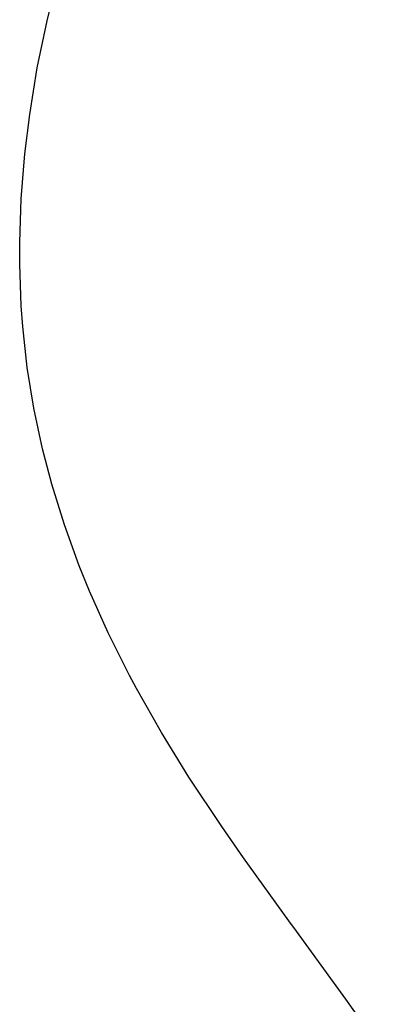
# Model space of a CAD drawing. Header units: millimetres. Extents: x 0 to 297, y 0 to 210.
# Tile 20 of 35: x 154 to 163, y 72 to 97. Entities that reach past the tile are written whole.
import ezdxf

# ---------------------------------------------------------------- set-up
doc = ezdxf.new("R2010")
doc.units = ezdxf.units.MM
doc.layers.add('ALL_ASSEM_MEMBER', color=7, linetype='CONTINUOUS')

msp = doc.modelspace()

# ---------------------------------------------------------------- linework, layer by layer
at = {"layer": 'ALL_ASSEM_MEMBER', "color": 7}
for p, q in [((154.566284, 96.623458), (154.787306, 97.51717)), ((154.321217, 95.447263), (154.566284, 96.623458)), ((154.130177, 94.281863), (154.321217, 95.447263)), ((154.009341, 93.295328), (154.130177, 94.281863)), ((153.9188, 92.172487), (154.009341, 93.295328)), ((153.880528, 91.074172), (153.9188, 92.172487)), ((153.880612, 90.538201), (153.880528, 91.074172)), ((153.917971, 89.496393), (153.880612, 90.538201)), ((153.955726, 88.978219), (153.917971, 89.496393)), ((154.068953, 87.954985), (153.955726, 88.978219)), ((154.233432, 86.938337), (154.068953, 87.954985)), ((154.450743, 85.919118), (154.233432, 86.938337)), ((154.681833, 85.036109), (154.450743, 85.919118)), ((154.996726, 84.022587), (154.681833, 85.036109)), ((155.368828, 82.997853), (154.996726, 84.022587)), ((155.62541, 82.365109), (155.368828, 82.997853)), ((156.092145, 81.323368), (155.62541, 82.365109)), ((156.625467, 80.257402), (156.092145, 81.323368)), ((156.80007, 79.930444), (156.625467, 80.257402)), ((157.427312, 78.824893), (156.80007, 79.930444)), ((158.110194, 77.71598), (157.427312, 78.824893)), ((158.929427, 76.477276), (158.110194, 77.71598)), ((159.470111, 75.698104), (158.929427, 76.477276)), ((160.603493, 74.122502), (159.470111, 75.698104)), ((160.795256, 73.859556), (160.603493, 74.122502)), ((162.027789, 72.165476), (160.795256, 73.859556)), ((163.167899, 70.566824), (162.027789, 72.165476))]:
    msp.add_line(p, q, dxfattribs=at)

doc.saveas('drawing.dxf')
